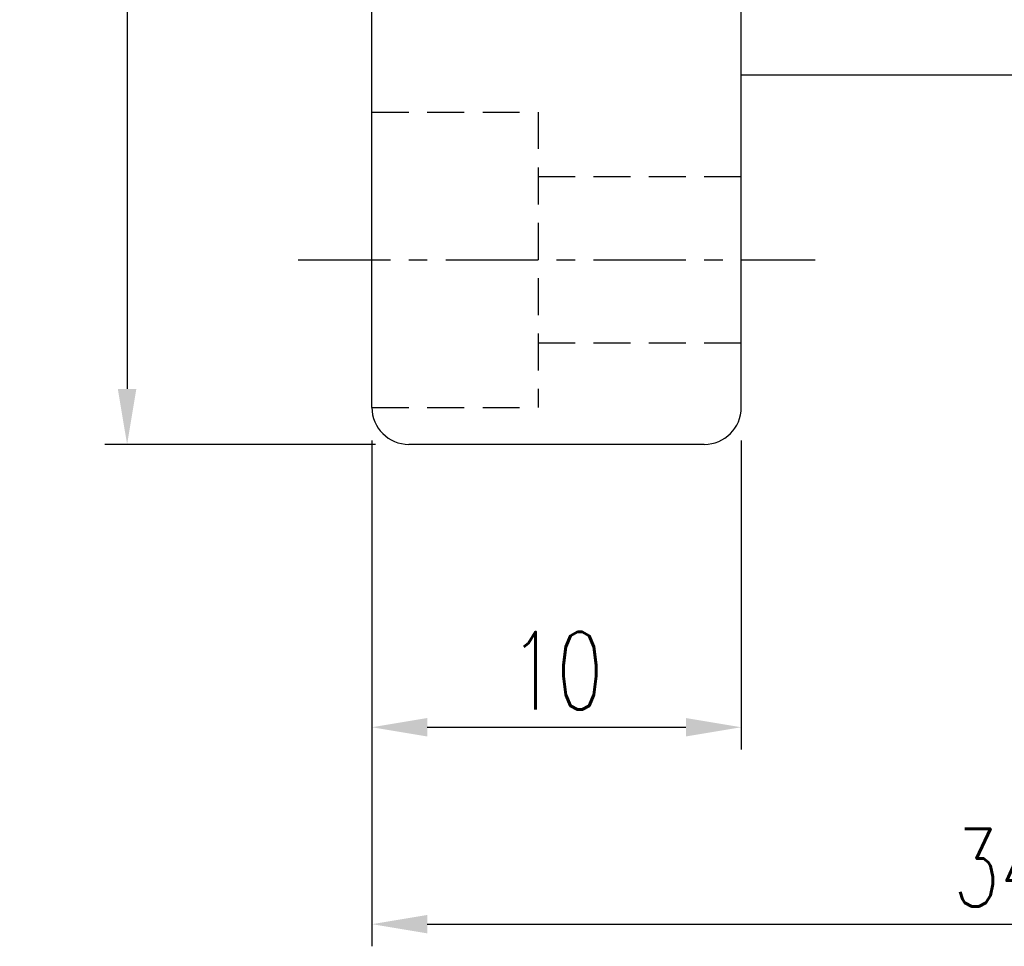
# Model space of a CAD drawing. Extents: x -456 to 346, y -296 to 220.
# Tile 2 of 62: x 51 to 77, y 18 to 43. Entities that reach past the tile are written whole.
import ezdxf

# ---------------------------------------------------------------- set-up
doc = ezdxf.new("R2010")
doc.units = 0
doc.header["$LTSCALE"] = 2
doc.header["$MEASUREMENT"] = 0
doc.header["$PDMODE"] = 2
doc.linetypes.add('CENTER', pattern=[2, 1.25, -0.25, 0.25, -0.25])
doc.linetypes.add('DASHED', pattern=[0.75, 0.5, -0.25])
doc.layers.get('DEFPOINTS').update_dxf_attribs({"linetype": 'CONTINUOUS'})
for name, color, linetype in [('CL', 1, 'CENTER'), ('DIM', 4, 'CONTINUOUS'), ('HID', 2, 'DASHED'), ('OUT', 3, 'CONTINUOUS')]:
    doc.layers.add(name, color=color, linetype=linetype)
doc.styles.add('DIM-7', font='SIMPLEX.shx', dxfattribs={"width": 0.7, "bigfont": 'chineset.shx'})
doc.dimstyles.new('CNS', dxfattribs={"dimtxt": 3.5, "dimasz": 2.5, "dimexe": 1, "dimexo": 1.5, "dimgap": 0.09, "dimtad": 0, "dimdsep": 46, "dimtxsty": 'DIM-7', "dimcen": 0.09, "dimclrd": 1, "dimclre": 1, "dimclrt": 4, "dimadec": 0, "dimazin": 0, "dimtfac": 1, "dimtix": 1, "dimtmove": 2, "dimatfit": 3, "dimfxl": 1, "dimtvp": 0.971429, "dimtolj": 1, "dimarcsym": 0})

# ---------------------------------------------------------------- blocks, each defined once
blk = doc.blocks.new('*D3')
at = {"layer": 'DEFPOINTS', "color": 0, "linetype": 'Continuous', "transparency": 16777216}
for p in [(94.299, 42.961), (60.299, 32.961), (94.299, 18.966)]:
    blk.add_point(p, dxfattribs=at)
at = {"layer": 'DIM', "color": 0, "linetype": 'Continuous', "lineweight": -2, "transparency": 16777216}
for p, q in [((94.299, 42.061), (94.299, 18.366)), ((60.299, 32.061), (60.299, 18.366)), ((61.799, 18.966), (92.799, 18.966))]:
    blk.add_line(p, q, dxfattribs=at)
at = {"layer": 'DIM', "color": 0, "linetype": 'Continuous', "transparency": 16777216}
for points in [[(61.799, 19.216), (61.799, 18.716), (60.299, 18.966)], [(92.799, 19.216), (92.799, 18.716), (94.299, 18.966)]]:
    blk.add_solid(points, dxfattribs=at)
at = {"layer": 'DIM', "color": 0, "linetype": 'Continuous', "transparency": 16777216, "insert": (77.299, 20.496), "char_height": 2.1, "attachment_point": 5, "style": 'DIM-7'}
blk.add_mtext('\\A1;34', dxfattribs=at)
blk = doc.blocks.new('*D4')
at = {"layer": 'DEFPOINTS', "color": 0, "linetype": 'Continuous', "transparency": 16777216}
for p in [(60.299, 32.961), (70.299, 32.961), (70.299, 24.299)]:
    blk.add_point(p, dxfattribs=at)
at = {"layer": 'DIM', "color": 0, "linetype": 'Continuous', "lineweight": -2, "transparency": 16777216}
for p, q in [((60.299, 32.061), (60.299, 23.699)), ((70.299, 32.061), (70.299, 23.699)), ((61.799, 24.299), (68.799, 24.299))]:
    blk.add_line(p, q, dxfattribs=at)
at = {"layer": 'DIM', "color": 0, "linetype": 'Continuous', "transparency": 16777216}
for points in [[(61.799, 24.549), (61.799, 24.049), (60.299, 24.299)], [(68.799, 24.549), (68.799, 24.049), (70.299, 24.299)]]:
    blk.add_solid(points, dxfattribs=at)
at = {"layer": 'DIM', "color": 0, "linetype": 'Continuous', "transparency": 16777216, "insert": (65.299, 25.829), "char_height": 2.1, "attachment_point": 5, "style": 'DIM-7'}
blk.add_mtext('\\A1;10', dxfattribs=at)
blk = doc.blocks.new('*D6')
at = {"layer": 'DEFPOINTS', "color": 0, "linetype": 'Continuous', "transparency": 16777216}
for p in [(61.299, 77.961), (53.671, 31.961), (61.299, 31.961)]:
    blk.add_point(p, dxfattribs=at)
at = {"layer": 'DIM', "color": 0, "linetype": 'Continuous', "lineweight": -2, "transparency": 16777216}
for p, q in [((60.399, 77.961), (53.071, 77.961)), ((53.671, 76.461), (53.671, 33.461)), ((60.399, 31.961), (53.071, 31.961))]:
    blk.add_line(p, q, dxfattribs=at)
at = {"layer": 'DIM', "color": 0, "linetype": 'Continuous', "transparency": 16777216}
for points in [[(53.421, 76.461), (53.921, 76.461), (53.671, 77.961)], [(53.421, 33.461), (53.921, 33.461), (53.671, 31.961)]]:
    blk.add_solid(points, dxfattribs=at)
at = {"layer": 'DIM', "color": 0, "linetype": 'Continuous', "transparency": 16777216, "insert": (52.141, 54.961), "char_height": 2.1, "attachment_point": 5, "rotation": 90, "style": 'DIM-7'}
blk.add_mtext('\\A1;%%C46', dxfattribs=at)

msp = doc.modelspace()

# ---------------------------------------------------------------- linework, layer by layer
at = {"layer": 'CL', "color": 0, "linetype": 'CENTER'}
msp.add_line((58.299, 36.961), (72.299, 36.961), dxfattribs=at)
at = {"layer": 'HID', "color": 0, "linetype": 'DASHED'}
for p, q in [((60.299, 40.961), (64.799, 40.961)), ((64.799, 40.961), (64.799, 32.961)), ((64.799, 39.211), (70.299, 39.211)), ((64.799, 34.711), (70.299, 34.711)), ((60.299, 32.961), (64.799, 32.961))]:
    msp.add_line(p, q, dxfattribs=at)
at = {"layer": 'OUT', "color": 0, "linetype": 'Continuous'}
for p, q in [((60.299, 32.961), (60.299, 76.961)), ((70.299, 32.961), (70.299, 76.961)), ((93.299, 41.961), (70.299, 41.961)), ((69.299, 31.961), (61.299, 31.961))]:
    msp.add_line(p, q, dxfattribs=at)
for centre, start, end in [((61.299, 32.961), 180, 270), ((69.299, 32.961), 270, 0)]:
    msp.add_arc(centre, 1, start, end, dxfattribs=at)

# ---------------------------------------------------------------- dimensions: what is measured, and where the dimension line sits
at = {"layer": 'DIM', "color": 0, "linetype": 'Continuous'}
dim = msp.add_linear_dim(base=(53.671, 31.961), p1=(61.299, 77.961), p2=(61.299, 31.961), angle=90, text='%%C<>', dimstyle='CNS', override={"dimscale": 0.6, "dimgap": 0.8, "dimtad": 1, "dimclrd": 0, "dimclre": 0, "dimclrt": 0, "dimtp": -0.009, "dimtm": 0.025, "dimtfac": 0.6, "dimtdec": 3, "dimtmove": 1}, dxfattribs=at)
dim.commit()
dim.dimension.update_dxf_attribs({"geometry": '*D6', "text_midpoint": (52.141, 54.961)})
for base, p2, picture, middle in [((94.299, 18.966), (94.299, 42.961), '*D3', (77.299, 20.496)), ((70.299, 24.299), (70.299, 32.961), '*D4', (65.299, 25.829))]:
    dim = msp.add_linear_dim(base=base, p1=(60.299, 32.961), p2=p2, dimstyle='CNS', override={"dimscale": 0.6, "dimgap": 0.8, "dimtad": 1, "dimclrd": 0, "dimclre": 0, "dimclrt": 0, "dimtp": -0.009, "dimtm": 0.025, "dimtfac": 0.6, "dimtdec": 3, "dimtmove": 1}, dxfattribs=at)
    dim.commit()
    dim.dimension.update_dxf_attribs({"geometry": picture, "text_midpoint": middle})

doc.saveas('drawing.dxf')
